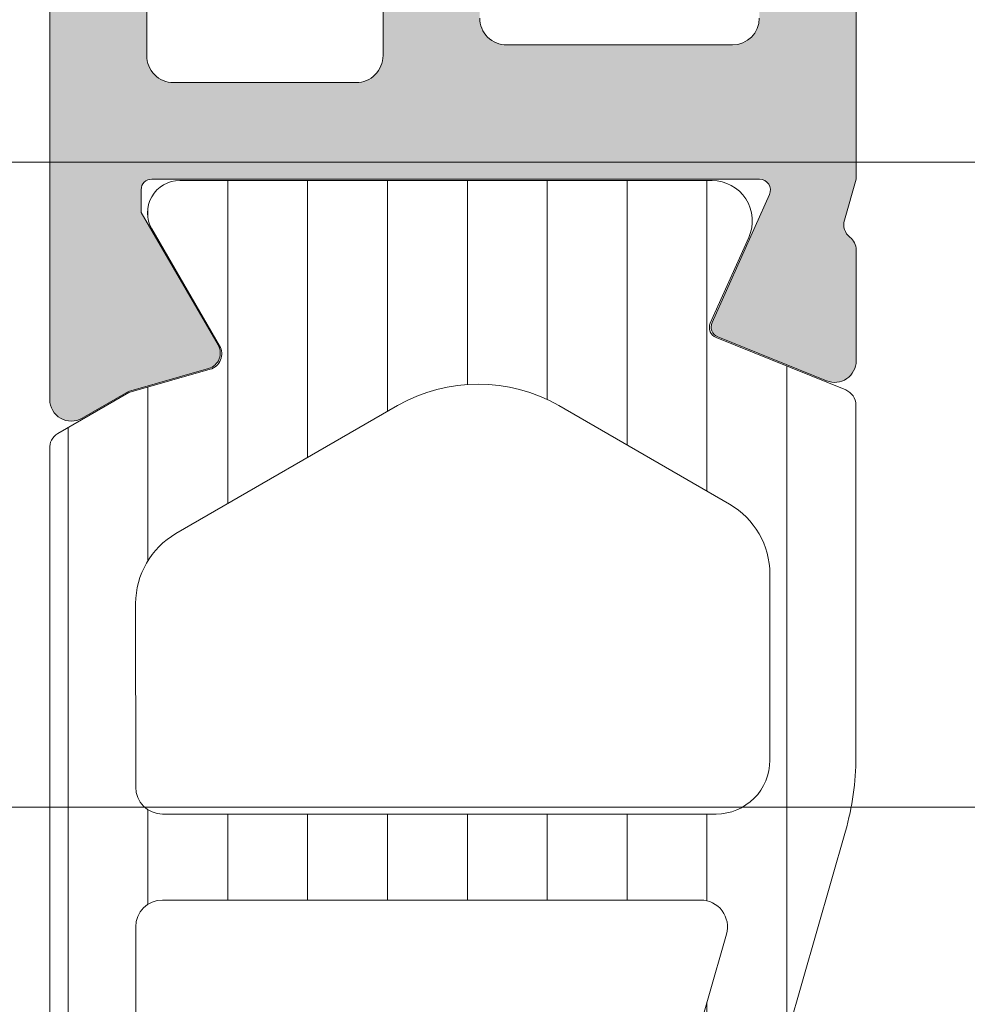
# Model space of a CAD drawing. Header units: millimetres. Extents: x 213386 to 506888, y 183055 to 450952.
# Tile 36 of 256: x 374968 to 374986, y 284341 to 284360. Entities that reach past the tile are written whole.
import ezdxf

# ---------------------------------------------------------------- set-up
doc = ezdxf.new("R2010")
doc.units = ezdxf.units.MM
doc.layers.add('FASÁDA DETAILNÍ', color=255, linetype='Continuous', lineweight=0)
pattern_1 = [(135, (393553.1330540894, 283048.1544064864), (-1.077630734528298, -1.077630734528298), []), (225, (393553.1330540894, 283048.1544064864), (1.077630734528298, -1.077630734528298), [])]

msp = doc.modelspace()

# ---------------------------------------------------------------- hatches: boundary and pattern name
at = {"layer": 'FASÁDA DETAILNÍ'}
h = msp.add_hatch(color=256, dxfattribs=at)
edge = h.paths.add_edge_path(flags=16)
edge.add_ellipse((374974.3436392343, 284386.6363322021), major_axis=(-0.4999740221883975, 0), ratio=1, start_angle=179.9970229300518, end_angle=270.0029770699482)
edge.add_line((374974.3436132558, 284387.1363062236), (374956.3436132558, 284387.1363062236))
edge.add_ellipse((374956.3435872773, 284386.6363322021), major_axis=(-0.4999740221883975, 0), ratio=1, start_angle=-90.00297706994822, end_angle=0.002977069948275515)
edge.add_line((374955.8436132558, 284386.6363062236), (374955.8436132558, 284374.1363062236))
edge.add_ellipse((374956.3436350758, 284374.1363280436), major_axis=(-0.5000218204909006, 0), ratio=1, start_angle=0.002500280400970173, end_angle=89.99749971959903)
edge.add_line((374956.3436132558, 284373.6363062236), (374968.9466642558, 284373.6363062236))
edge.add_ellipse((374968.9466653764, 284372.1363073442), major_axis=(-1.499998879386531, 0), ratio=1, start_angle=179.9999571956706, end_angle=270.0000428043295, ccw=False)
edge.add_line((374970.4466642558, 284372.1363062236), (374970.4466642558, 284359.1363182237))
edge.add_ellipse((374970.9466638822, 284359.1363178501), major_axis=(-0.4999996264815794, 0), ratio=1, start_angle=-4.280210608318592e-05, end_angle=90.00004280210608)
edge.add_line((374970.9466642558, 284358.6363182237), (374974.3436132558, 284358.6363182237))
edge.add_ellipse((374974.3436136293, 284359.1363178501), major_axis=(-0.4999996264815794, 0), ratio=1, start_angle=89.99995719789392, end_angle=180.0000428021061)
edge.add_line((374974.8436132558, 284359.1363182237), (374974.8436132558, 284386.6363062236))
edge = h.paths.add_edge_path()
edge.add_line((375003.6436082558, 284387.8363182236), (375003.6436082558, 284384.8363182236))
edge.add_line((375003.6436082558, 284384.8363182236), (375001.6436082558, 284384.8363182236))
edge.add_arc((375001.6435822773, 284385.3362922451), 0.4999740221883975, 179.9970229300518, 270.0029770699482, ccw=False)
edge.add_line((375001.1436082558, 284385.3363182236), (375001.1436082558, 284385.8363182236))
edge.add_line((375001.1436082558, 284385.8363182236), (375002.1436082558, 284385.8363182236))
edge.add_line((375002.1436082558, 284385.8363182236), (375002.1436082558, 284386.8363182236))
edge.add_arc((375001.1435441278, 284386.8362540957), 1.000064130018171, 0.003674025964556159, 89.99632597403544)
edge.add_line((375001.1436082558, 284387.8363182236), (374997.1436082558, 284387.8363182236))
edge.add_arc((374997.1436382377, 284386.8362882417), 1.000029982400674, 90.00171778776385, 179.9982822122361)
edge.add_line((374996.1436082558, 284386.8363182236), (374996.1436082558, 284385.8363182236))
edge.add_line((374996.1436082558, 284385.8363182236), (374997.1436082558, 284385.8363182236))
edge.add_line((374997.1436082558, 284385.8363182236), (374997.1436082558, 284385.3363182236))
edge.add_arc((374996.6436026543, 284385.3363238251), 0.5000056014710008, 270.0006418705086, 359.9993581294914, ccw=False)
edge.add_line((374996.6436082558, 284384.8363182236), (374993.8436052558, 284384.8363182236))
edge.add_arc((374993.8436052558, 284385.3363182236), 0.5, 90, 270, ccw=False)
edge.add_line((374993.8436052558, 284385.8363182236), (374994.1436082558, 284385.8363182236))
edge.add_arc((374994.1435975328, 284386.3363289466), 0.5000107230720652, 270.0012287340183, 359.9987712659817)
edge.add_line((374994.6436082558, 284386.3363182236), (374994.6436082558, 284386.8363182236))
edge.add_arc((374994.1435403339, 284386.8362503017), 0.5000679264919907, 0.007782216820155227, 89.99221778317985)
edge.add_line((374994.1436082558, 284387.3363182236), (374982.8436132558, 284387.3363182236))
edge.add_arc((374982.8436350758, 284386.8362964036), 0.5000218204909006, 90.002500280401, 179.9974997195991)
edge.add_line((374982.3436132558, 284386.8363182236), (374982.3436132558, 284386.3363182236))
edge.add_arc((374982.8435505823, 284386.3362555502), 0.499937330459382, 179.9928172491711, 270.007182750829)
edge.add_line((374982.8436132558, 284385.8363182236), (374983.1436162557, 284385.8363182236))
edge.add_arc((374983.1435534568, 284385.3362554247), 0.5000628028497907, 0.00719532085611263, 89.99280467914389, ccw=False)
edge.add_line((374983.6436162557, 284385.3363182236), (374983.6436162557, 284380.8363182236))
edge.add_arc((374983.1436106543, 284380.8363238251), 0.5000056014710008, 270.0006418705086, 359.9993581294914, ccw=False)
edge.add_line((374983.1436162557, 284380.3363182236), (374982.3436132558, 284380.3363182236))
edge.add_arc((374982.3435872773, 284380.8362922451), 0.4999740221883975, 179.9970229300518, 270.0029770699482, ccw=False)
edge.add_line((374981.8436132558, 284380.8363182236), (374981.8436132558, 284382.8363182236))
edge.add_arc((374981.3435453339, 284382.8362503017), 0.5000679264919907, 0.007782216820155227, 89.99221778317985)
edge.add_line((374981.3436132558, 284383.3363182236), (374980.8436132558, 284383.3363182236))
edge.add_arc((374980.8435505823, 284383.8362555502), 0.499937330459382, 179.992817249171, 270.007182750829, ccw=False)
edge.add_line((374980.3436132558, 284383.8363182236), (374980.3436132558, 284386.8363182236))
edge.add_arc((374979.843558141, 284386.8362631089), 0.5000551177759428, 0.006314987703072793, 89.99368501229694)
edge.add_line((374979.8436132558, 284387.3363182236), (374978.1436162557, 284387.3363182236))
edge.add_arc((374978.143584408, 284385.8363500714), 1.499968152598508, 89.99878348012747, 180.0012165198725)
edge.add_line((374976.6436162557, 284385.8363182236), (374976.6436162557, 284359.8363182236))
edge.add_arc((374977.1435953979, 284359.8362973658), 0.4999791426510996, 179.9976097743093, 270.0023902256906)
edge.add_line((374977.1436162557, 284359.3363182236), (374981.3436132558, 284359.3363182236))
edge.add_arc((374981.3436076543, 284359.8363238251), 0.5000056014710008, 270.0006418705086, 359.9993581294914)
edge.add_line((374981.8436132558, 284359.8363182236), (374981.8436132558, 284361.8363182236))
edge.add_arc((374982.3436350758, 284361.8362964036), 0.5000218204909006, 90.00250028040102, 179.9974997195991, ccw=False)
edge.add_line((374982.3436132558, 284362.3363182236), (374983.1436162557, 284362.3363182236))
edge.add_arc((374983.1435637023, 284361.8362656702), 0.5000525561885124, 0.006021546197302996, 89.99397845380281, ccw=False)
edge.add_line((374983.6436162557, 284361.8363182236), (374983.6436162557, 284356.8363172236))
edge.add_line((374983.6436162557, 284356.8363172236), (374983.4262952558, 284356.0784282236))
edge.add_arc((374983.7146736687, 284355.9957369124), 0.2999999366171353, 163.9999757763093, 232.0951853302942)
edge.add_arc((374983.3460631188, 284355.5223170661), 0.3000001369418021, 3.007105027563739e-05, 52.095281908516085, ccw=False)
edge.add_line((374983.6460632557, 284355.5223172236), (374983.6460612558, 284353.4581702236))
edge.add_arc((374983.2460618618, 284353.4581697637), 0.3999993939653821, -111.97376954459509, 6.58840779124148e-05, ccw=False)
edge.add_line((374983.0963892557, 284353.0872282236), (374981.0731602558, 284353.9035892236))
edge.add_arc((374981.1479968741, 284354.0890594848), 0.1999993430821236, 155.858907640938, 248.0260921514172, ccw=False)
edge.add_line((374980.9654892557, 284354.1708562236), (374982.0338092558, 284356.5545412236))
edge.add_arc((374981.8513011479, 284356.6363379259), 0.1999997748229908, 335.8589745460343, 450.8199006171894)
edge.add_line((374981.8484392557, 284356.8363172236), (374970.5443592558, 284356.8363182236))
edge.add_arc((374970.5359275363, 284356.6449037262), 0.1916001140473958, 87.47777808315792, 181.0444500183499)
edge.add_line((374970.3443592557, 284356.6414112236), (374970.3443592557, 284356.2208272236))
edge.add_line((374970.3443592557, 284356.2208272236), (374971.7760942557, 284353.7552152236))
edge.add_arc((374971.5167572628, 284353.6044035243), 0.2999997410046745, -74.00002828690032, 30.179196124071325, ccw=False)
edge.add_line((374971.5994482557, 284353.3160252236), (374970.1072872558, 284352.8881542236))
edge.add_line((374970.1072872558, 284352.8881542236), (374969.2440122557, 284352.3897422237))
edge.add_arc((374969.0440123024, 284352.7361524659), 0.400000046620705, 180.0000347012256, 299.9999884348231, ccw=False)
edge.add_line((374968.6440122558, 284352.7361522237), (374968.6443592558, 284356.8440832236))
edge.add_line((374968.6443592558, 284356.8440832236), (374968.6466642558, 284371.3361402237))
edge.add_arc((374968.1466644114, 284371.3363183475), 0.4999998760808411, 359.9795885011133, 450.0000178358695)
edge.add_line((374968.1466642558, 284371.8363182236), (374962.7436222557, 284371.8363182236))
edge.add_arc((374962.7436218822, 284371.3363185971), 0.4999996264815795, 89.9999571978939, 180.0000428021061)
edge.add_line((374962.2436222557, 284371.3363182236), (374962.2436222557, 284368.8363182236))
edge.add_arc((374961.7436226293, 284368.8363178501), 0.4999996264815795, -90.00004280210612, 4.280210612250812e-05, ccw=False)
edge.add_line((374961.7436222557, 284368.3363182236), (374960.4436192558, 284368.3363182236))
edge.add_arc((374960.443598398, 284368.8362973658), 0.4999791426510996, 179.9976097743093, 270.00239022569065, ccw=False)
edge.add_line((374959.9436192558, 284368.8363182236), (374959.9436192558, 284369.3363182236))
edge.add_line((374959.9436192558, 284369.3363182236), (374960.9436192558, 284369.3363182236))
edge.add_line((374960.9436192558, 284369.3363182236), (374960.9436192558, 284370.8363182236))
edge.add_arc((374959.9435875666, 284370.8362865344), 1.00003168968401, 0.001815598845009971, 89.998184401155)
edge.add_line((374959.9436192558, 284371.8363182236), (374955.9436192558, 284371.8363182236))
edge.add_arc((374955.9436885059, 284370.8362489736), 1.000069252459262, 90.00396746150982, 179.9960325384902)
edge.add_line((374954.9436192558, 284370.8363182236), (374954.9436192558, 284369.3363182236))
edge.add_line((374954.9436192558, 284369.3363182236), (374955.9436192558, 284369.3363182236))
edge.add_line((374955.9436192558, 284369.3363182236), (374955.9436192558, 284368.8363182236))
edge.add_arc((374955.4436452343, 284368.8362922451), 0.4999740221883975, -90.0029770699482, 0.0029770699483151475, ccw=False)
edge.add_line((374955.4436192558, 284368.3363182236), (374954.1436162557, 284368.3363182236))
edge.add_arc((374954.1436218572, 284368.8363238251), 0.5000056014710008, 180.0006418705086, 269.9993581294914, ccw=False)
edge.add_line((374953.6436162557, 284368.8363182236), (374953.6436162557, 284387.8363182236))
edge.add_arc((374955.1435869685, 284387.8363475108), 1.49997071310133, 89.99888129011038, 180.0011187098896, ccw=False)
edge.add_line((374955.1436162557, 284389.3363182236), (375002.1436082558, 284389.3363182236))
edge.add_arc((375002.1435479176, 284387.8362578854), 1.500060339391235, 0.002304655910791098, 89.99769534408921, ccw=False)
h = msp.add_hatch(dxfattribs=at)
h.set_pattern_fill('ANSI37', color=256, scale=0.48, angle=90, style=0)
h.set_pattern_definition(pattern_1)
edge = h.paths.add_edge_path(flags=16)
edge.add_line((374999.3078820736, 284325.9350692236), (375000.7007360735, 284326.0348132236))
edge.add_arc((375000.7435935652, 284325.4363463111), 0.5999995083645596, -8.348756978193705e-06, 94.09608051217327, ccw=False)
edge.add_arc((375000.7435935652, 284325.4363461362), 0.5999995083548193, -94.09608051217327, 8.348756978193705e-06, ccw=False)
edge.add_line((375000.7007360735, 284324.8378792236), (374999.3078820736, 284324.9376232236))
edge.add_arc((374999.34359655, 284325.4363462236), 0.5000001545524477, 94.09606439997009, 265.90393560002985, ccw=False)
edge = h.paths.add_edge_path(flags=16)
edge.add_arc((374996.1435884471, 284323.8363495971), 0.4999996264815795, -4.280210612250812e-05, 90.00004280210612, ccw=False)
edge.add_line((374996.6435880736, 284323.8363492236), (374996.6435880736, 284320.2426642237))
edge.add_arc((374996.1435877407, 284320.2426642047), 0.5000003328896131, -113.21802660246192, 2.167783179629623e-06, ccw=False)
edge.add_line((374995.9464720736, 284319.7831582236), (374989.6153700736, 284322.4990362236))
edge.add_arc((374989.8124859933, 284322.9585415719), 0.4999998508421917, 177.4998893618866, 246.7819182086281, ccw=False)
edge.add_line((374989.3129620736, 284322.9803522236), (374989.3512880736, 284323.8581592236))
edge.add_arc((374989.8508116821, 284323.8363497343), 0.4999994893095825, 89.99995514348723, 177.5000208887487, ccw=False)
edge.add_line((374989.8508120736, 284324.3363492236), (374996.1435880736, 284324.3363492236))
edge = h.paths.add_edge_path(flags=16)
edge.add_line((374990.7354260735, 284349.3902682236), (374999.6322790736, 284353.5389382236))
edge.add_arc((374999.8435882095, 284353.0857844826), 0.4999998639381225, -2.9675312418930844e-05, 115.00000791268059, ccw=False)
edge.add_line((375000.3435880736, 284353.0857842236), (375000.3435880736, 284343.7363492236))
edge.add_arc((374999.8435884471, 284343.7363488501), 0.4999996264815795, -90.00004280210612, 4.280210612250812e-05, ccw=False)
edge.add_line((374999.8435880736, 284343.2363492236), (374990.7196650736, 284343.2363492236))
edge.add_arc((374990.7196652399, 284343.7363492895), 0.5000000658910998, 177.4999727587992, 269.9999809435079, ccw=False)
edge.add_line((374990.2201410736, 284343.7581592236), (374990.4472110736, 284348.9589232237))
edge.add_arc((374990.9467364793, 284348.9371134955), 0.5000012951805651, 115.00009198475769, 177.5000025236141, ccw=False)
edge = h.paths.add_edge_path(flags=16)
edge.add_arc((374999.8435884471, 284340.5363495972), 0.4999996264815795, -4.280210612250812e-05, 90.00004280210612, ccw=False)
edge.add_line((375000.3435880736, 284340.5363492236), (375000.3435880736, 284333.3363492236))
edge.add_arc((374999.8435884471, 284333.3363488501), 0.4999996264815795, -90.00004280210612, 4.280210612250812e-05, ccw=False)
edge.add_line((374999.8435880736, 284332.8363492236), (374998.6435880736, 284332.8363492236))
edge.add_arc((374998.6435865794, 284330.8363507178), 1.99999850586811, 89.99995719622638, 180.0000428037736)
edge.add_line((374996.6435880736, 284330.8363492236), (374996.6435880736, 284327.0363492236))
edge.add_arc((374996.1435884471, 284327.0363488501), 0.4999996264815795, -90.00004280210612, 4.280210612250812e-05, ccw=False)
edge.add_line((374996.1435880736, 284326.5363492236), (374989.9905270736, 284326.5363492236))
edge.add_arc((374989.9905272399, 284327.0363492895), 0.5000000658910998, 177.4999727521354, 269.9999809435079, ccw=False)
edge.add_line((374989.4910030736, 284327.0581592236), (374989.7311380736, 284332.5581592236))
edge.add_arc((374990.2306616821, 284332.5363497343), 0.4999994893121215, 89.99995514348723, 177.500020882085, ccw=False)
edge.add_line((374990.2306620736, 284333.0363492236), (374995.5435880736, 284333.0363492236))
edge.add_arc((374995.5435880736, 284334.1363492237), 1.100000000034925, 270, 450)
edge.add_line((374995.5435880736, 284335.2363492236), (374990.3703770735, 284335.2363492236))
edge.add_arc((374990.3703772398, 284335.7363492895), 0.5000000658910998, 177.4999727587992, 269.9999809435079, ccw=False)
edge.add_line((374989.8708530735, 284335.7581592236), (374990.0804260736, 284340.5581592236))
edge.add_arc((374990.5799496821, 284340.5363497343), 0.4999994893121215, 89.99995514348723, 177.500020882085, ccw=False)
edge.add_line((374990.5799500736, 284341.0363492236), (374999.8435880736, 284341.0363492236))
edge = h.paths.add_edge_path()
edge.add_line((374998.4571310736, 284355.7494022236), (374989.6692650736, 284351.6515532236))
edge.add_ellipse((374990.9371225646, 284348.9326278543), major_axis=(-3.000002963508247, 0), ratio=1, start_angle=295.0000306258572, end_angle=357.4999411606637)
edge.add_line((374987.9399750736, 284349.0634892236), (374987.9116410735, 284348.4145392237))
edge.add_ellipse((374987.4121174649, 284348.4363487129), major_axis=(-0.4999994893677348, 0), ratio=1, start_angle=89.99995515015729, end_angle=177.5000208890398, ccw=False)
edge.add_line((374987.4121170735, 284347.9363492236), (374986.4435880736, 284347.9363492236))
edge.add_ellipse((374986.4435879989, 284347.8363492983), major_axis=(-0.0999999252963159, 0), ratio=1, start_angle=-90.0000428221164, end_angle=4.278876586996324e-05)
edge.add_line((374986.3435880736, 284347.8363492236), (374986.3435880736, 284347.2363492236))
edge.add_ellipse((374986.4435879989, 284347.236349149), major_axis=(-0.09999992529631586, 0), ratio=1, start_angle=-4.278876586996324e-05, end_angle=90.0000428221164)
edge.add_line((374986.4435880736, 284347.1363492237), (374987.3466260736, 284347.1363492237))
edge.add_ellipse((374987.3466259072, 284346.6363491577), major_axis=(-0.5000000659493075, 0), ratio=1, start_angle=177.4999727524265, end_angle=269.9999809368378, ccw=False)
edge.add_line((374987.8461500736, 284346.6145392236), (374987.4523120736, 284337.7142452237))
edge.add_ellipse((374986.9528007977, 284337.7363493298), major_axis=(-0.5000001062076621, 0), ratio=1, start_angle=89.99991701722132, end_angle=177.466230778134, ccw=False)
edge.add_line((374986.9528000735, 284337.2363492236), (374986.3435880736, 284337.2363492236))
edge.add_ellipse((374986.3435879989, 284337.1363492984), major_axis=(-0.09999992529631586, 0), ratio=1, start_angle=-90.00004278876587, end_angle=4.278876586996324e-05)
edge.add_line((374986.2435880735, 284337.1363492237), (374986.2435880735, 284336.5363492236))
edge.add_ellipse((374986.3435879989, 284336.536349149), major_axis=(-0.09999992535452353, 0), ratio=1, start_angle=-4.278876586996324e-05, end_angle=90.00004278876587)
edge.add_line((374986.3435880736, 284336.4363492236), (374986.8731500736, 284336.4363492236))
edge.add_ellipse((374986.8731503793, 284335.9363487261), major_axis=(-0.5000004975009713, 0), ratio=1, start_angle=177.4663020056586, end_angle=270.00003503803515, ccw=False)
edge.add_line((374987.3726620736, 284335.9142452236), (374986.8620060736, 284324.3740202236))
edge.add_ellipse((374986.3624814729, 284324.395829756), major_axis=(-0.5000004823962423, 0), ratio=1, start_angle=86.78294269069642, end_angle=177.5000209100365, ccw=False)
edge.add_line((374986.3344220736, 284323.8966172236), (374981.2006790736, 284324.1851802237))
edge.add_ellipse((374981.3162344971, 284324.5955982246), major_axis=(-0.4263754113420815, 0), ratio=1, start_angle=-69.24102762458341, end_angle=74.27514553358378, ccw=False)
edge.add_line((374981.1651110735, 284324.9942932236), (374981.3977140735, 284324.9930532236))
edge.add_line((374981.3977140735, 284324.9930532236), (374983.2802930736, 284324.6949152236))
edge.add_line((374983.2802930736, 284324.6949152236), (374986.1295780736, 284325.0953412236))
edge.add_ellipse((374986.087827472, 284325.3924218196), major_axis=(-0.2999999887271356, 0), ratio=1, start_angle=97.99974403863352, end_angle=214.5977463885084)
edge.add_ellipse((374983.8652563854, 284323.8593084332), major_axis=(-3.000047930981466, 0), ratio=1, start_angle=214.5976412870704, end_angle=288.0084245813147)
edge.add_line((374982.9377710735, 284326.7123872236), (374980.6828800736, 284326.0788112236))
edge.add_ellipse((374980.843809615, 284325.3035987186), major_axis=(-0.791740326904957, 0), ratio=1, start_angle=281.7276897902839, end_angle=353.2016537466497)
edge.add_line((374980.0576360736, 284325.3973212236), (374980.0564150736, 284324.3391112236))
edge.add_ellipse((374981.2355012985, 284324.4682354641), major_axis=(-1.186135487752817, 0), ratio=1, start_angle=6.249678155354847, end_angle=71.34442355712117)
edge.add_line((374980.8560820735, 284323.3444212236), (374984.0974220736, 284322.2500882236))
edge.add_line((374984.0974220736, 284322.2500882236), (374992.1472170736, 284319.3603102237))
edge.add_line((374992.1472170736, 284319.3603102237), (375002.0450940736, 284315.0275012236))
edge.add_ellipse((375002.2433641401, 284315.4865102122), major_axis=(-0.5000002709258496, 0), ratio=1, start_angle=66.63795052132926, end_angle=179.933423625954)
edge.add_line((375002.7433640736, 284315.4859292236), (375002.7439990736, 284316.0326302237))
edge.add_ellipse((375002.2439989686, 284316.0332104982), major_axis=(-0.5000004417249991, 0), ratio=1, start_angle=179.9335054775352, end_angle=246.0791754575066)
edge.add_line((375002.4467360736, 284316.4902642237), (374999.2427330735, 284317.8920202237))
edge.add_ellipse((374999.6435874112, 284318.8081613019), major_axis=(-0.9999993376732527, 0), ratio=1, start_angle=-5.28106040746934e-05, end_angle=66.36838527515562, ccw=False)
edge.add_line((374998.6435880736, 284318.8081622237), (374998.6435880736, 284324.0361042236))
edge.add_line((374998.6435880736, 284324.0361042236), (375000.4430670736, 284324.0361132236))
edge.add_line((375000.4430670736, 284324.0361132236), (375000.5810090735, 284323.5213122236))
edge.add_ellipse((375000.8581630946, 284323.6360774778), major_axis=(-0.2999756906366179, 0), ratio=1, start_angle=22.4937002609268, end_angle=112.5035667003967)
edge.add_line((375000.9729760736, 284323.3589432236), (375002.2431030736, 284324.2081102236))
edge.add_ellipse((375001.7433823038, 284325.073974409), major_axis=(-0.9997207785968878, 0), ratio=1, start_angle=119.9907606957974, end_angle=180.0076118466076)
edge.add_line((375002.7431030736, 284325.0741072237), (375002.7430720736, 284325.7984682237))
edge.add_ellipse((375001.7433342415, 284325.7982601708), major_axis=(-0.9997378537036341, 0), ratio=1, start_angle=180.0119236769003, end_angle=240.0086750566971)
edge.add_line((375002.2430720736, 284326.6641342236), (375000.9729760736, 284327.5133012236))
edge.add_ellipse((375000.8581641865, 284327.2361537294), major_axis=(-0.2999875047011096, 0), ratio=1, start_angle=247.4975938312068, end_angle=337.501396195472)
edge.add_line((375000.5810090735, 284327.3509472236), (375000.4430370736, 284326.8361312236))
edge.add_line((375000.4430370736, 284326.8361312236), (374998.6435880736, 284326.8361232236))
edge.add_line((374998.6435880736, 284326.8361232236), (374998.6435880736, 284330.0363502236))
edge.add_ellipse((374998.9435878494, 284330.0363504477), major_axis=(-0.2999997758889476, 0), ratio=1, start_angle=-90.0000428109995, end_angle=4.278876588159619e-05, ccw=False)
edge.add_line((374998.9435880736, 284330.3363502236), (375002.2435840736, 284330.3363502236))
edge.add_ellipse((375002.2435844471, 284330.8363498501), major_axis=(-0.4999996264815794, 0), ratio=1, start_angle=89.99995719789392, end_angle=180.0000428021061)
edge.add_line((375002.7435840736, 284330.8363502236), (375002.7435840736, 284357.7339722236))
edge.add_line((375002.7435840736, 284357.7339722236), (375001.1931920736, 284358.6290902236))
edge.add_ellipse((375000.9431919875, 284358.1960776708), major_axis=(-0.4999999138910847, 0), ratio=1, start_angle=239.9999829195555, end_angle=359.9999366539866)
edge.add_line((375000.4431920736, 284358.1960782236), (374998.7458210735, 284358.1960782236))
edge.add_line((374998.7458210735, 284358.1960782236), (374998.7458210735, 284356.2025562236))
edge.add_ellipse((374998.2458208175, 284356.2025558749), major_axis=(-0.5000002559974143, 0), ratio=1, start_angle=115.0001285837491, end_angle=180.0000399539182, ccw=False)
h = msp.add_hatch(dxfattribs=at)
h.set_pattern_fill('ANSI37', color=256, scale=0.48, angle=90, style=0)
h.set_pattern_definition(pattern_1)
edge = h.paths.add_edge_path(flags=16)
edge.add_line((374999.3078822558, 284325.9350692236), (375000.7007362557, 284326.0348132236))
edge.add_arc((375000.7435937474, 284325.4363463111), 0.5999995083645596, -8.348756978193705e-06, 94.09608051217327, ccw=False)
edge.add_arc((375000.7435937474, 284325.4363461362), 0.5999995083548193, -94.09608051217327, 8.348756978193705e-06, ccw=False)
edge.add_line((375000.7007362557, 284324.8378792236), (374999.3078822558, 284324.9376232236))
edge.add_arc((374999.3435967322, 284325.4363462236), 0.5000001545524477, 94.09606439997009, 265.90393560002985, ccw=False)
edge = h.paths.add_edge_path(flags=16)
edge.add_arc((374996.1435886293, 284323.8363495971), 0.4999996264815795, -4.280210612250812e-05, 90.00004280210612, ccw=False)
edge.add_line((374996.6435882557, 284323.8363492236), (374996.6435882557, 284320.2426642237))
edge.add_arc((374996.1435879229, 284320.2426642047), 0.5000003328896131, -113.21802660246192, 2.167783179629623e-06, ccw=False)
edge.add_line((374995.9464722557, 284319.7831582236), (374989.6153702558, 284322.4990362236))
edge.add_arc((374989.8124861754, 284322.9585415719), 0.4999998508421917, 177.4998893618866, 246.7819182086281, ccw=False)
edge.add_line((374989.3129622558, 284322.9803522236), (374989.3512882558, 284323.8581592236))
edge.add_arc((374989.8508118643, 284323.8363497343), 0.4999994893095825, 89.99995514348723, 177.5000208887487, ccw=False)
edge.add_line((374989.8508122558, 284324.3363492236), (374996.1435882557, 284324.3363492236))
edge = h.paths.add_edge_path(flags=16)
edge.add_line((374990.7354262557, 284349.3902682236), (374999.6322792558, 284353.5389382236))
edge.add_arc((374999.8435883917, 284353.0857844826), 0.4999998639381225, -2.9675312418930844e-05, 115.00000791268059, ccw=False)
edge.add_line((375000.3435882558, 284353.0857842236), (375000.3435882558, 284343.7363492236))
edge.add_arc((374999.8435886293, 284343.7363488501), 0.4999996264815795, -90.00004280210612, 4.280210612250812e-05, ccw=False)
edge.add_line((374999.8435882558, 284343.2363492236), (374990.7196652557, 284343.2363492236))
edge.add_arc((374990.719665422, 284343.7363492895), 0.5000000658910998, 177.4999727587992, 269.9999809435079, ccw=False)
edge.add_line((374990.2201412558, 284343.7581592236), (374990.4472112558, 284348.9589232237))
edge.add_arc((374990.9467366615, 284348.9371134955), 0.5000012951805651, 115.00009198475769, 177.5000025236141, ccw=False)
edge = h.paths.add_edge_path(flags=16)
edge.add_arc((374999.8435886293, 284340.5363495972), 0.4999996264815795, -4.280210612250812e-05, 90.00004280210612, ccw=False)
edge.add_line((375000.3435882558, 284340.5363492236), (375000.3435882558, 284333.3363492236))
edge.add_arc((374999.8435886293, 284333.3363488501), 0.4999996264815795, -90.00004280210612, 4.280210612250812e-05, ccw=False)
edge.add_line((374999.8435882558, 284332.8363492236), (374998.6435882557, 284332.8363492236))
edge.add_arc((374998.6435867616, 284330.8363507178), 1.99999850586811, 89.99995719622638, 180.0000428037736)
edge.add_line((374996.6435882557, 284330.8363492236), (374996.6435882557, 284327.0363492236))
edge.add_arc((374996.1435886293, 284327.0363488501), 0.4999996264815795, -90.00004280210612, 4.280210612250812e-05, ccw=False)
edge.add_line((374996.1435882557, 284326.5363492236), (374989.9905272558, 284326.5363492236))
edge.add_arc((374989.9905274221, 284327.0363492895), 0.5000000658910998, 177.4999727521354, 269.9999809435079, ccw=False)
edge.add_line((374989.4910032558, 284327.0581592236), (374989.7311382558, 284332.5581592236))
edge.add_arc((374990.2306618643, 284332.5363497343), 0.4999994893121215, 89.99995514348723, 177.500020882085, ccw=False)
edge.add_line((374990.2306622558, 284333.0363492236), (374995.5435882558, 284333.0363492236))
edge.add_arc((374995.5435882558, 284334.1363492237), 1.100000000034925, 270, 450)
edge.add_line((374995.5435882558, 284335.2363492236), (374990.3703772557, 284335.2363492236))
edge.add_arc((374990.370377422, 284335.7363492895), 0.5000000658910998, 177.4999727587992, 269.9999809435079, ccw=False)
edge.add_line((374989.8708532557, 284335.7581592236), (374990.0804262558, 284340.5581592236))
edge.add_arc((374990.5799498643, 284340.5363497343), 0.4999994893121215, 89.99995514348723, 177.500020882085, ccw=False)
edge.add_line((374990.5799502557, 284341.0363492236), (374999.8435882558, 284341.0363492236))
edge = h.paths.add_edge_path()
edge.add_line((374998.4571312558, 284355.7494022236), (374989.6692652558, 284351.6515532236))
edge.add_ellipse((374990.9371227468, 284348.9326278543), major_axis=(-3.000002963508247, 0), ratio=1, start_angle=295.0000306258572, end_angle=357.4999411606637)
edge.add_line((374987.9399752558, 284349.0634892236), (374987.9116412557, 284348.4145392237))
edge.add_ellipse((374987.4121176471, 284348.4363487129), major_axis=(-0.4999994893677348, 0), ratio=1, start_angle=89.99995515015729, end_angle=177.5000208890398, ccw=False)
edge.add_line((374987.4121172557, 284347.9363492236), (374986.4435882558, 284347.9363492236))
edge.add_ellipse((374986.443588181, 284347.8363492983), major_axis=(-0.0999999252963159, 0), ratio=1, start_angle=-90.0000428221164, end_angle=4.278876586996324e-05)
edge.add_line((374986.3435882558, 284347.8363492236), (374986.3435882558, 284347.2363492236))
edge.add_ellipse((374986.443588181, 284347.236349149), major_axis=(-0.09999992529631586, 0), ratio=1, start_angle=-4.278876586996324e-05, end_angle=90.0000428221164)
edge.add_line((374986.4435882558, 284347.1363492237), (374987.3466262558, 284347.1363492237))
edge.add_ellipse((374987.3466260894, 284346.6363491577), major_axis=(-0.5000000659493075, 0), ratio=1, start_angle=177.4999727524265, end_angle=269.9999809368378, ccw=False)
edge.add_line((374987.8461502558, 284346.6145392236), (374987.4523122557, 284337.7142452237))
edge.add_ellipse((374986.9528009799, 284337.7363493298), major_axis=(-0.5000001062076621, 0), ratio=1, start_angle=89.99991701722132, end_angle=177.466230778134, ccw=False)
edge.add_line((374986.9528002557, 284337.2363492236), (374986.3435882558, 284337.2363492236))
edge.add_ellipse((374986.3435881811, 284337.1363492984), major_axis=(-0.09999992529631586, 0), ratio=1, start_angle=-90.00004278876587, end_angle=4.278876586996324e-05)
edge.add_line((374986.2435882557, 284337.1363492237), (374986.2435882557, 284336.5363492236))
edge.add_ellipse((374986.3435881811, 284336.536349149), major_axis=(-0.09999992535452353, 0), ratio=1, start_angle=-4.278876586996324e-05, end_angle=90.00004278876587)
edge.add_line((374986.3435882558, 284336.4363492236), (374986.8731502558, 284336.4363492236))
edge.add_ellipse((374986.8731505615, 284335.9363487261), major_axis=(-0.5000004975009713, 0), ratio=1, start_angle=177.4663020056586, end_angle=270.00003503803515, ccw=False)
edge.add_line((374987.3726622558, 284335.9142452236), (374986.8620062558, 284324.3740202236))
edge.add_ellipse((374986.3624816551, 284324.395829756), major_axis=(-0.5000004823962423, 0), ratio=1, start_angle=86.78294269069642, end_angle=177.5000209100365, ccw=False)
edge.add_line((374986.3344222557, 284323.8966172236), (374981.2006792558, 284324.1851802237))
edge.add_ellipse((374981.3162346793, 284324.5955982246), major_axis=(-0.4263754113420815, 0), ratio=1, start_angle=-69.24102762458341, end_angle=74.27514553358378, ccw=False)
edge.add_line((374981.1651112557, 284324.9942932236), (374981.3977142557, 284324.9930532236))
edge.add_line((374981.3977142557, 284324.9930532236), (374983.2802932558, 284324.6949152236))
edge.add_line((374983.2802932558, 284324.6949152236), (374986.1295782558, 284325.0953412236))
edge.add_ellipse((374986.0878276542, 284325.3924218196), major_axis=(-0.2999999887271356, 0), ratio=1, start_angle=97.99974403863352, end_angle=214.5977463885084)
edge.add_ellipse((374983.8652565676, 284323.8593084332), major_axis=(-3.000047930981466, 0), ratio=1, start_angle=214.5976412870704, end_angle=288.0084245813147)
edge.add_line((374982.9377712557, 284326.7123872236), (374980.6828802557, 284326.0788112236))
edge.add_ellipse((374980.8438097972, 284325.3035987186), major_axis=(-0.791740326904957, 0), ratio=1, start_angle=281.7276897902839, end_angle=353.2016537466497)
edge.add_line((374980.0576362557, 284325.3973212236), (374980.0564152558, 284324.3391112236))
edge.add_ellipse((374981.2355014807, 284324.4682354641), major_axis=(-1.186135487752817, 0), ratio=1, start_angle=6.249678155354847, end_angle=71.34442355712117)
edge.add_line((374980.8560822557, 284323.3444212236), (374984.0974222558, 284322.2500882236))
edge.add_line((374984.0974222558, 284322.2500882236), (374992.1472172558, 284319.3603102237))
edge.add_line((374992.1472172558, 284319.3603102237), (375002.0450942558, 284315.0275012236))
edge.add_ellipse((375002.2433643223, 284315.4865102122), major_axis=(-0.5000002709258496, 0), ratio=1, start_angle=66.63795052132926, end_angle=179.933423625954)
edge.add_line((375002.7433642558, 284315.4859292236), (375002.7439992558, 284316.0326302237))
edge.add_ellipse((375002.2439991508, 284316.0332104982), major_axis=(-0.5000004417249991, 0), ratio=1, start_angle=179.9335054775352, end_angle=246.0791754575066)
edge.add_line((375002.4467362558, 284316.4902642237), (374999.2427332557, 284317.8920202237))
edge.add_ellipse((374999.6435875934, 284318.8081613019), major_axis=(-0.9999993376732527, 0), ratio=1, start_angle=-5.28106040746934e-05, end_angle=66.36838527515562, ccw=False)
edge.add_line((374998.6435882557, 284318.8081622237), (374998.6435882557, 284324.0361042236))
edge.add_line((374998.6435882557, 284324.0361042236), (375000.4430672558, 284324.0361132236))
edge.add_line((375000.4430672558, 284324.0361132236), (375000.5810092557, 284323.5213122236))
edge.add_ellipse((375000.8581632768, 284323.6360774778), major_axis=(-0.2999756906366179, 0), ratio=1, start_angle=22.4937002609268, end_angle=112.5035667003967)
edge.add_line((375000.9729762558, 284323.3589432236), (375002.2431032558, 284324.2081102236))
edge.add_ellipse((375001.743382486, 284325.073974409), major_axis=(-0.9997207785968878, 0), ratio=1, start_angle=119.9907606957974, end_angle=180.0076118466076)
edge.add_line((375002.7431032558, 284325.0741072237), (375002.7430722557, 284325.7984682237))
edge.add_ellipse((375001.7433344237, 284325.7982601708), major_axis=(-0.9997378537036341, 0), ratio=1, start_angle=180.0119236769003, end_angle=240.0086750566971)
edge.add_line((375002.2430722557, 284326.6641342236), (375000.9729762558, 284327.5133012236))
edge.add_ellipse((375000.8581643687, 284327.2361537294), major_axis=(-0.2999875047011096, 0), ratio=1, start_angle=247.4975938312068, end_angle=337.501396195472)
edge.add_line((375000.5810092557, 284327.3509472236), (375000.4430372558, 284326.8361312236))
edge.add_line((375000.4430372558, 284326.8361312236), (374998.6435882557, 284326.8361232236))
edge.add_line((374998.6435882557, 284326.8361232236), (374998.6435882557, 284330.0363502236))
edge.add_ellipse((374998.9435880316, 284330.0363504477), major_axis=(-0.2999997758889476, 0), ratio=1, start_angle=-90.0000428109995, end_angle=4.278876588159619e-05, ccw=False)
edge.add_line((374998.9435882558, 284330.3363502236), (375002.2435842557, 284330.3363502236))
edge.add_ellipse((375002.2435846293, 284330.8363498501), major_axis=(-0.4999996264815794, 0), ratio=1, start_angle=89.99995719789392, end_angle=180.0000428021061)
edge.add_line((375002.7435842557, 284330.8363502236), (375002.7435842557, 284357.7339722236))
edge.add_line((375002.7435842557, 284357.7339722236), (375001.1931922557, 284358.6290902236))
edge.add_ellipse((375000.9431921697, 284358.1960776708), major_axis=(-0.4999999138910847, 0), ratio=1, start_angle=239.9999829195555, end_angle=359.9999366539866)
edge.add_line((375000.4431922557, 284358.1960782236), (374998.7458212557, 284358.1960782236))
edge.add_line((374998.7458212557, 284358.1960782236), (374998.7458212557, 284356.2025562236))
edge.add_ellipse((374998.2458209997, 284356.2025558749), major_axis=(-0.5000002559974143, 0), ratio=1, start_angle=115.0001285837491, end_angle=180.0000399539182, ccw=False)
h = msp.add_hatch(dxfattribs=at)
h.set_pattern_fill('ANSI31', color=256, scale=0.468, angle=45, style=0)
h.set_pattern_definition([(90, (393553.1330540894, 283048.1544064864), (-1.4859, 3.33066907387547e-16), [])])
edge = h.paths.add_edge_path(flags=16)
edge.add_line((374970.9916882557, 284329.4248242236), (374973.2143982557, 284328.1414622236))
edge.add_ellipse((374974.2142706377, 284329.873187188), major_axis=(-1.999654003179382, 0), ratio=1, start_angle=59.9984985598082, end_angle=119.9999542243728)
edge.add_line((374975.2140962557, 284328.1414352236), (374976.3436142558, 284328.7935632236))
edge.add_ellipse((374974.8436111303, 284331.3916434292), major_axis=(-3.000005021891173, 0), ratio=1, start_angle=120.0000135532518, end_angle=163.9999452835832)
edge.add_line((374977.7274002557, 284330.5647272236), (374978.7800482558, 284334.2357492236))
edge.add_ellipse((374978.2994172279, 284334.3735680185), major_axis=(-0.5000002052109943, 0), ratio=1, start_angle=163.9999927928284, end_angle=270.000798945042)
edge.add_line((374978.2994102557, 284334.8735682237), (374970.7416572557, 284334.8734582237))
edge.add_ellipse((374970.7416670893, 284334.3734583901), major_axis=(-0.4999998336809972, 0), ratio=1, start_angle=-89.99887315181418, end_angle=0.0008212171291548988)
edge.add_line((374970.2416672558, 284334.3734512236), (374970.2417232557, 284330.7238022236))
edge.add_ellipse((374971.7417225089, 284330.7238416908), major_axis=(-1.499999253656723, 0), ratio=1, start_angle=0.001507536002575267, end_angle=59.99847274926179)
edge = h.paths.add_edge_path(flags=16)
edge.add_line((374970.7416392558, 284336.4734602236), (374979.0449692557, 284336.4735872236))
edge.add_ellipse((374979.0449609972, 284336.9735875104), major_axis=(-0.5000002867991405, 0), ratio=1, start_angle=90.00094635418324, end_angle=164.0000560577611)
edge.add_line((374979.5255922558, 284336.8357692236), (374981.2325192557, 284342.7885312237))
edge.add_ellipse((374980.7518885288, 284342.9263502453), major_axis=(-0.4999999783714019, 0), ratio=1, start_angle=163.9999583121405, end_angle=270.0009480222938)
edge.add_line((374980.7518802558, 284343.4263502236), (374970.7415262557, 284343.4261802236))
edge.add_ellipse((374970.741538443, 284342.9261800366), major_axis=(-0.500000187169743, 0), ratio=1, start_angle=-89.99860344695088, end_angle=0.0008953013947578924)
edge.add_line((374970.2415382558, 284342.9261722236), (374970.2416282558, 284336.9734522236))
edge.add_ellipse((374970.7416285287, 284336.9734604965), major_axis=(-0.5000002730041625, 0), ratio=1, start_angle=0.0009480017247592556, end_angle=90.00122923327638)
edge = h.paths.add_edge_path(flags=16)
edge.add_line((374981.2906752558, 284350.7904842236), (374978.1142852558, 284352.6243732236))
edge.add_ellipse((374976.6142853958, 284350.0262934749), major_axis=(-3.000002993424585, 0), ratio=1, start_angle=240.0000360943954, end_angle=300.0014917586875)
edge.add_line((374975.1142162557, 284352.6243332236), (374970.9913332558, 284350.2438382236))
edge.add_ellipse((374971.7413689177, 284348.944819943), major_axis=(-1.500000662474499, 0), ratio=1, start_angle=-59.99844168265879, end_angle=0.001517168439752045)
edge.add_line((374970.2413682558, 284348.9447802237), (374970.2414592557, 284345.5261662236))
edge.add_ellipse((374970.7414587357, 284345.5261797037), major_axis=(-0.4999994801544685, 0), ratio=1, start_angle=0.001544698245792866, end_angle=90.00143469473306)
edge.add_line((374970.7414712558, 284345.0261802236), (374981.0407862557, 284345.0263612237))
edge.add_ellipse((374981.0407679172, 284346.0263615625), major_axis=(-1.000000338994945, 0), ratio=1, start_angle=90.00105072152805, end_angle=180.0015275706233)
edge.add_line((374982.0407682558, 284346.0263882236), (374982.0406752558, 284349.4914862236))
edge.add_ellipse((374980.540675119, 284349.4914460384), major_axis=(-1.50000013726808, 0), ratio=1, start_angle=180.0015349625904, end_angle=239.9999969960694)
edge = h.paths.add_edge_path()
edge.add_line((374983.6405432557, 284352.6382902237), (374983.6407652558, 284346.0852272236))
edge.add_arc((374978.6407675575, 284346.0850603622), 4.99999770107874, -16.00002375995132, 0.0019120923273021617, ccw=False)
edge.add_line((374983.4470732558, 284344.7068722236), (374979.1784622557, 284329.8204542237))
edge.add_arc((374979.6590926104, 284329.6826357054), 0.4999994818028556, 164.0000020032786, 270.0000739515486)
edge.add_line((374979.6590932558, 284329.1826362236), (374983.5424672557, 284329.1826362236))
edge.add_arc((374983.5424872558, 284328.1826362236), 1.000000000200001, -89.99885408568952, 90.00114591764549, ccw=False)
edge.add_line((374983.5425072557, 284327.1826362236), (374978.8441712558, 284327.1824482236))
edge.add_line((374978.8441712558, 284327.1824482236), (374978.8441712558, 284327.0263962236))
edge.add_arc((374978.5441712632, 284327.0263956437), 0.2999999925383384, -68.02615411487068, 0.00011075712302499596, ccw=False)
edge.add_line((374978.6564262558, 284326.7481892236), (374976.2445242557, 284325.7750022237))
edge.add_arc((374976.3193608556, 284325.589530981), 0.2000002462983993, 111.9737977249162, 204.140982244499)
edge.add_line((374976.1368522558, 284325.5077342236), (374976.8533522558, 284323.9090492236))
edge.add_arc((374976.1689464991, 284323.6023109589), 0.7499997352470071, -90.00001858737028, 24.141058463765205, ccw=False)
edge.add_line((374976.1689462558, 284322.8523112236), (374971.0613972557, 284322.8523112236))
edge.add_arc((374971.0613973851, 284323.452311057), 0.5999998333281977, 149.8570751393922, 269.999987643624, ccw=False)
edge.add_line((374970.5425322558, 284323.7536062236), (374971.8037482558, 284325.9255632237))
edge.add_arc((374971.5443156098, 284326.076211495), 0.3000003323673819, 329.8569693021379, 433.9999309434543)
edge.add_line((374971.6270072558, 284326.3645902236), (374970.1125352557, 284326.7988572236))
edge.add_line((374970.1125352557, 284326.7988572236), (374968.7917632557, 284327.5614052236))
edge.add_arc((374968.9417639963, 284327.8212123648), 0.2999999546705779, 177.5366952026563, 239.99983167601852, ccw=False)
edge.add_line((374968.6420412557, 284327.8341062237), (374968.6420412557, 284351.8237602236))
edge.add_arc((374968.9413769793, 284351.8437148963), 0.3000001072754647, 120.00014772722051, 183.8138762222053, ccw=False)
edge.add_line((374968.7913762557, 284352.1035222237), (374970.1121822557, 284352.8660902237))
edge.add_line((374970.1121822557, 284352.8660902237), (374971.6266532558, 284353.3003572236))
edge.add_arc((374971.5439621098, 284353.5887363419), 0.3000005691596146, 285.9999567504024, 390.1429183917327)
edge.add_line((374971.8033952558, 284353.7393842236), (374970.5421792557, 284355.9113402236))
edge.add_arc((374971.061044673, 284356.2126358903), 0.600000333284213, 90.00003984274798, 210.1429523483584, ccw=False)
edge.add_line((374971.0610442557, 284356.8126362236), (374980.9646442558, 284356.8126362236))
edge.add_arc((374980.9646449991, 284356.0626361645), 0.7500000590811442, -24.141020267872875, 90.00005678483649, ccw=False)
edge.add_line((374981.6490512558, 284355.7558982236), (374980.9325512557, 284354.1572132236))
edge.add_arc((374981.1150598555, 284354.0754164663), 0.2000002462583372, 155.8590177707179, 248.0262022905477)
edge.add_line((374981.0402232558, 284353.8899452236), (374983.4527982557, 284352.9164862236))
edge.add_arc((374983.340544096, 284352.6382803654), 0.2999991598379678, 0.001882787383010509, 68.02626146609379, ccw=False)

# ---------------------------------------------------------------- linework, layer by layer
for p, q in [((373041.6382373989, 284357.1544343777), (387044.8074328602, 284357.1544343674)), ((373041.6382373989, 284357.1544343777), (393344.8073991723, 284357.1544343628)), ((374963.4690885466, 284357.1544343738), (376922.1383372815, 284357.1544343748)), ((387044.8074328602, 284345.1544343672), (373041.6382373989, 284345.1544343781)), ((393344.8073991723, 284345.1544343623), (373041.6382373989, 284345.1544343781)), ((376922.1383372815, 284345.1544343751), (374963.4690885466, 284345.1544343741))]:
    msp.add_line(p, q, dxfattribs=at)
at = {"layer": 'FASÁDA DETAILNÍ', "extrusion": (0, 0, -1)}
for points in [[(-374974.8436132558, 284386.6363062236, -0.414244), (-374974.3436132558, 284387.1363062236), (-374956.3436132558, 284387.1363062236), (-374956.3436132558, 284387.1363062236, -0.414244), (-374955.8436132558, 284386.6363062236), (-374955.8436132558, 284374.1363062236), (-374955.8436132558, 284374.1363062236, -0.414188), (-374956.3436132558, 284373.6363062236), (-374968.9466642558, 284373.6363062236), (-374968.9466642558, 284373.6363062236, 0.414214), (-374970.4466642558, 284372.1363062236), (-374970.4466642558, 284359.1363182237), (-374970.4466642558, 284359.1363182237, -0.414214), (-374970.9466642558, 284358.6363182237), (-374974.3436132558, 284358.6363182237), (-374974.3436132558, 284358.6363182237, -0.414214), (-374974.8436132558, 284359.1363182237), (-374974.8436132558, 284386.6363062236)], [(-374981.2906752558, 284350.7904842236), (-374978.1142852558, 284352.6243732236), (-374978.1142852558, 284352.6243732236, -0.267956), (-374975.1142162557, 284352.6243332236), (-374970.9913332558, 284350.2438382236), (-374970.9913332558, 284350.2438382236, -0.267949), (-374970.2413682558, 284348.9447802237), (-374970.2414592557, 284345.5261662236), (-374970.2414592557, 284345.5261662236, -0.414213), (-374970.7414712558, 284345.0261802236), (-374981.0407862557, 284345.0263612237), (-374981.0407862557, 284345.0263612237, -0.414216), (-374982.0407682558, 284346.0263882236), (-374982.0406752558, 284349.4914862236), (-374982.0406752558, 284349.4914862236, -0.267942), (-374981.2906752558, 284350.7904842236)], [(-374970.7416392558, 284336.4734602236), (-374979.0449692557, 284336.4735872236), (-374979.0449692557, 284336.4735872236, -0.334591), (-374979.5255922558, 284336.8357692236), (-374981.2325192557, 284342.7885312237), (-374981.2325192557, 284342.7885312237, -0.498587), (-374980.7518802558, 284343.4263502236), (-374970.7415262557, 284343.4261802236), (-374970.7415262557, 284343.4261802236, -0.414211), (-374970.2415382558, 284342.9261722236), (-374970.2416282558, 284336.9734522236), (-374970.2416282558, 284336.9734522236, -0.414215), (-374970.7416392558, 284336.4734602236)]]:
    msp.add_lwpolyline(points, format="xyb", close=True, dxfattribs=at)
at = {"layer": 'FASÁDA DETAILNÍ'}
for points in [[(374983.6436162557, 284361.8363182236), (374983.6436162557, 284356.8363172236), (374983.4262952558, 284356.0784282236), (374983.4262952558, 284356.0784282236, 0.306185), (374983.5303682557, 284355.7590272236, -0.231306), (374983.6460632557, 284355.5223172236), (374983.6460612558, 284353.4581702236), (374983.6460612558, 284353.4581702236, -0.531563), (374983.0963892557, 284353.0872282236), (374981.0731602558, 284353.9035892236), (374981.0731602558, 284353.9035892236, -0.425336), (374980.9654892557, 284354.1708562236), (374982.0338092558, 284356.5545412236), (374982.0338092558, 284356.5545412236, 0.548397), (374981.8484392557, 284356.8363172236), (374970.5443592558, 284356.8363182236), (374970.5443592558, 284356.8363182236, 0.432566), (374970.3443592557, 284356.6414112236), (374970.3443592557, 284356.2208272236), (374971.7760942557, 284353.7552152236), (374971.7760942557, 284353.7552152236, -0.488701), (374971.5994482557, 284353.3160252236), (374970.1072872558, 284352.8881542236), (374969.2440122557, 284352.3897422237), (374969.2440122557, 284352.3897422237, -0.57735), (374968.6440122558, 284352.7361522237), (374968.6443592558, 284356.8440832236), (374968.6466642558, 284371.3361402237)], [(374976.6436162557, 284359.8363182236, 0.414238), (374977.1436162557, 284359.3363182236), (374981.3436132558, 284359.3363182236), (374981.3436132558, 284359.3363182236, 0.414207), (374981.8436132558, 284359.8363182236)], [(374968.6420412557, 284327.8341062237), (374968.6420412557, 284351.8237602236), (374968.6420412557, 284351.8237602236, -0.285866), (374968.7913762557, 284352.1035222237), (374970.1121822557, 284352.8660902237), (374971.6266532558, 284353.3003572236), (374971.6266532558, 284353.3003572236, 0.488505), (374971.8033952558, 284353.7393842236), (374970.5421792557, 284355.9113402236), (374970.5421792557, 284355.9113402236, -0.578182), (374971.0610442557, 284356.8126362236), (374980.9646442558, 284356.8126362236), (374980.9646442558, 284356.8126362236, -0.543753), (374981.6490512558, 284355.7558982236), (374980.9325512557, 284354.1572132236), (374980.9325512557, 284354.1572132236, 0.425336), (374981.0402232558, 284353.8899452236), (374983.4527982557, 284352.9164862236), (374983.4527982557, 284352.9164862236, -0.305847), (374983.6405432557, 284352.6382902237), (374983.6405432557, 284352.6382902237), (374983.6407652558, 284346.0852272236), (374983.6407652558, 284346.0852272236, -0.0699353), (374983.4470732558, 284344.7068722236), (374979.1784622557, 284329.8204542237)]]:
    msp.add_lwpolyline(points, format="xyb", dxfattribs=at)

doc.saveas('drawing.dxf')
